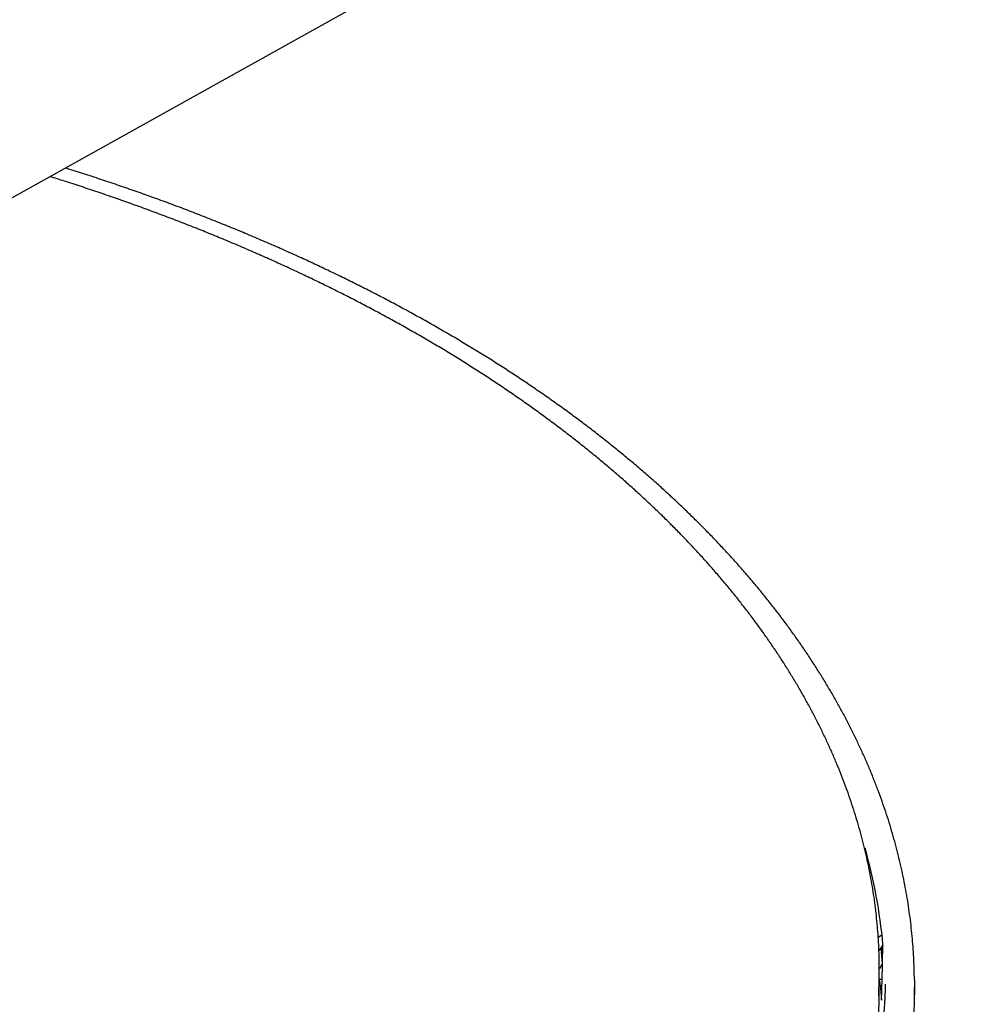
# Model space of a CAD drawing. Header units: millimetres. Extents: x 8 to 1762, y 12 to 2754.
# Tile 12 of 38: x 1354 to 1429, y 1124 to 1201. Entities that reach past the tile are written whole.
import ezdxf

# ---------------------------------------------------------------- set-up
doc = ezdxf.new("R2010")
doc.units = ezdxf.units.MM

msp = doc.modelspace()

# ---------------------------------------------------------------- linework, layer by layer
at = {"color": 7, "linetype": 'Continuous', "lineweight": 30}
for p, q in [((1311.599, 1163.557), (1545.853, 1294.067)), ((1420.079, 1136.055), (1420.074, 1135.885)), ((1420.225, 1135.227), (1420.313, 1135.191)), ((1421.398, 1129.275), (1421.103, 1129.094)), ((1421.277, 1128.216), (1421.157, 1128.059)), ((1421.471, 1128.501), (1421.277, 1128.216)), ((1421.435, 1127.038), (1421.472, 1128.526)), ((1421.422, 1127.033), (1421.19, 1126.628)), ((1421.403, 1125.797), (1421.435, 1127.033)), ((1421.422, 1127.033), (1421.435, 1127.033)), ((1421.435, 1127.033), (1421.435, 1127.038)), ((1421.183, 1124.792), (1421.189, 1126.321)), ((1421.403, 1125.797), (1421.187, 1125.794)), ((1421.363, 1124.187), (1421.403, 1125.797)), ((1421.651, 1125.437), (1421.649, 1125.357)), ((1423.893, 1116.304), (1423.932, 1125.166))]:
    msp.add_line(p, q, dxfattribs=at)
at = {"color": 7, "linetype": 'Continuous', "lineweight": 30, "flags": 128}
for points in [[(1421.297, 1128.233), (1421.327, 1127.98), (1421.422, 1127.033)], [(1421.466, 1127.901), (1421.453, 1128.019), (1421.408, 1128.397)], [(1421.188, 1125.794), (1421.268, 1125.136), (1421.363, 1124.187)], [(1423.93, 1125.787), (1423.932, 1125.348), (1423.925, 1124.593)]]:
    msp.add_lwpolyline(points, dxfattribs=at)
at = {"color": 7, "linetype": 'Continuous', "lineweight": 30}
for centre, radius, start, end in [((1380.534, 1124.843), 41.104, 5.14192, 15.8302), ((1381.887, 1126.494), 39.302, 357.10194, 2.39022), ((1380.948, 1125.033), 40.235, 342.77453, 359.65626)]:
    msp.add_arc(centre, radius, start, end, dxfattribs=at)
for points, knots in [([(1423.927, 1125.803), (1423.926, 1125.949), (1423.923, 1126.376), (1423.898, 1127.085), (1423.854, 1127.929), (1423.792, 1128.774), (1423.714, 1129.619), (1423.617, 1130.464), (1423.503, 1131.309), (1423.372, 1132.154), (1423.224, 1132.998), (1423.057, 1133.843), (1422.874, 1134.687), (1422.673, 1135.531), (1422.454, 1136.374), (1422.218, 1137.216), (1421.964, 1138.057), (1421.693, 1138.897), (1421.404, 1139.736), (1421.098, 1140.574), (1420.774, 1141.41), (1420.432, 1142.245), (1420.073, 1143.078), (1419.697, 1143.909), (1419.303, 1144.738), (1418.892, 1145.565), (1418.463, 1146.389), (1418.018, 1147.212), (1417.554, 1148.031), (1417.074, 1148.848), (1416.576, 1149.662), (1416.062, 1150.473), (1415.53, 1151.281), (1414.981, 1152.086), (1414.415, 1152.887), (1413.833, 1153.685), (1413.233, 1154.479), (1412.617, 1155.269), (1411.985, 1156.055), (1411.336, 1156.837), (1410.67, 1157.615), (1409.988, 1158.388), (1409.29, 1159.157), (1408.576, 1159.921), (1407.846, 1160.681), (1407.1, 1161.436), (1406.338, 1162.185), (1405.56, 1162.93), (1404.767, 1163.669), (1403.958, 1164.403), (1403.134, 1165.132), (1402.295, 1165.855), (1401.441, 1166.572), (1400.572, 1167.284), (1399.688, 1167.99), (1398.79, 1168.689), (1397.877, 1169.383), (1396.949, 1170.07), (1396.007, 1170.751), (1395.051, 1171.426), (1394.081, 1172.094), (1393.097, 1172.755), (1392.1, 1173.41), (1391.089, 1174.058), (1390.064, 1174.699), (1389.026, 1175.333), (1387.975, 1175.96), (1386.911, 1176.58), (1385.834, 1177.193), (1384.744, 1177.798), (1383.642, 1178.396), (1382.528, 1178.986), (1381.401, 1179.569), (1380.262, 1180.144), (1379.111, 1180.711), (1377.949, 1181.271), (1376.774, 1181.822), (1375.589, 1182.366), (1374.391, 1182.902), (1373.183, 1183.429), (1371.964, 1183.948), (1370.734, 1184.46), (1369.493, 1184.962), (1368.241, 1185.457), (1366.979, 1185.942), (1365.707, 1186.42), (1364.425, 1186.888), (1363.133, 1187.348), (1361.831, 1187.8), (1360.519, 1188.242), (1359.198, 1188.675), (1358.223, 1188.989), (1357.686, 1189.155), (1357.596, 1189.183)], [0, 0, 0, 0, 0.005633, 0.01647, 0.027316, 0.03817, 0.049033, 0.059905, 0.070786, 0.081678, 0.092579, 0.103491, 0.114413, 0.125346, 0.136289, 0.147243, 0.158208, 0.169184, 0.180171, 0.191169, 0.202177, 0.213196, 0.224226, 0.235265, 0.246316, 0.257376, 0.268445, 0.279524, 0.290613, 0.30171, 0.312816, 0.32393, 0.335052, 0.346182, 0.357319, 0.368463, 0.379614, 0.390772, 0.401935, 0.413104, 0.424279, 0.435459, 0.446644, 0.457833, 0.469027, 0.480224, 0.491426, 0.502631, 0.51384, 0.525051, 0.536266, 0.547483, 0.558703, 0.569926, 0.581151, 0.592377, 0.603606, 0.614837, 0.62607, 0.637304, 0.64854, 0.659777, 0.671016, 0.682257, 0.693498, 0.704741, 0.715986, 0.727232, 0.738479, 0.749728, 0.760978, 0.772229, 0.783482, 0.794737, 0.805993, 0.817251, 0.828511, 0.839772, 0.851036, 0.862301, 0.873569, 0.884839, 0.896112, 0.907387, 0.918666, 0.929947, 0.941232, 0.95252, 0.963812, 0.975109, 0.986409, 0.997714, 1, 1, 1, 1]), ([(1421.153, 1128.148), (1421.149, 1128.268), (1421.134, 1128.663), (1421.09, 1129.335), (1421.023, 1130.164), (1420.937, 1130.992), (1420.835, 1131.821), (1420.715, 1132.65), (1420.577, 1133.479), (1420.422, 1134.308), (1420.249, 1135.136), (1420.059, 1135.964), (1419.851, 1136.791), (1419.626, 1137.617), (1419.384, 1138.443), (1419.124, 1139.267), (1418.846, 1140.091), (1418.551, 1140.913), (1418.238, 1141.734), (1417.908, 1142.553), (1417.561, 1143.37), (1417.196, 1144.186), (1416.814, 1144.999), (1416.414, 1145.811), (1415.997, 1146.62), (1415.563, 1147.427), (1415.111, 1148.232), (1414.643, 1149.034), (1414.157, 1149.833), (1413.655, 1150.629), (1413.135, 1151.422), (1412.598, 1152.212), (1412.045, 1152.998), (1411.475, 1153.781), (1410.888, 1154.561), (1410.284, 1155.337), (1409.664, 1156.108), (1409.027, 1156.876), (1408.374, 1157.64), (1407.705, 1158.4), (1407.02, 1159.155), (1406.318, 1159.906), (1405.601, 1160.652), (1404.868, 1161.393), (1404.119, 1162.129), (1403.354, 1162.861), (1402.574, 1163.587), (1401.778, 1164.309), (1400.968, 1165.024), (1400.141, 1165.735), (1399.3, 1166.44), (1398.444, 1167.139), (1397.573, 1167.833), (1396.688, 1168.52), (1395.788, 1169.202), (1394.873, 1169.877), (1393.944, 1170.547), (1393.001, 1171.21), (1392.044, 1171.867), (1391.074, 1172.517), (1390.089, 1173.161), (1389.091, 1173.798), (1388.079, 1174.428), (1387.054, 1175.051), (1386.016, 1175.667), (1384.965, 1176.277), (1383.901, 1176.879), (1382.824, 1177.474), (1381.735, 1178.062), (1380.633, 1178.642), (1379.519, 1179.215), (1378.393, 1179.78), (1377.254, 1180.337), (1376.104, 1180.887), (1374.943, 1181.429), (1373.77, 1181.963), (1372.585, 1182.49), (1371.389, 1183.008), (1370.183, 1183.518), (1368.965, 1184.019), (1367.737, 1184.513), (1366.498, 1184.998), (1365.248, 1185.475), (1363.989, 1185.943), (1362.719, 1186.403), (1361.439, 1186.854), (1360.149, 1187.297), (1358.85, 1187.73), (1357.6, 1188.137), (1356.778, 1188.395), (1356.396, 1188.515)], [0, 0, 0, 0, 0.004853, 0.016069, 0.027294, 0.038527, 0.049769, 0.06102, 0.072279, 0.083548, 0.094825, 0.106112, 0.117407, 0.128711, 0.140023, 0.151345, 0.162674, 0.174013, 0.185359, 0.196714, 0.208076, 0.219446, 0.230824, 0.242208, 0.2536, 0.264999, 0.276405, 0.287816, 0.299234, 0.310658, 0.322088, 0.333523, 0.344963, 0.356408, 0.367858, 0.379312, 0.390771, 0.402234, 0.4137, 0.425171, 0.436645, 0.448122, 0.459602, 0.471085, 0.482571, 0.49406, 0.505551, 0.517045, 0.528541, 0.540039, 0.551539, 0.563041, 0.574545, 0.586051, 0.597558, 0.609068, 0.620578, 0.632091, 0.643605, 0.655121, 0.666638, 0.678156, 0.689676, 0.701198, 0.712721, 0.724246, 0.735772, 0.7473, 0.75883, 0.770361, 0.781895, 0.79343, 0.804967, 0.816506, 0.828047, 0.839591, 0.851137, 0.862685, 0.874237, 0.885791, 0.897348, 0.908908, 0.920472, 0.932039, 0.94361, 0.955185, 0.966765, 0.97835, 0.989939, 1, 1, 1, 1]), ([(1421.651, 1125.437), (1421.65, 1125.367), (1421.647, 1125.219), (1421.641, 1124.972), (1421.631, 1124.692), (1421.617, 1124.379), (1421.595, 1123.997), (1421.565, 1123.553), (1421.524, 1123.043), (1421.471, 1122.488), (1421.406, 1121.888), (1421.325, 1121.241), (1421.228, 1120.558), (1421.113, 1119.841), (1420.978, 1119.09), (1420.822, 1118.305), (1420.642, 1117.486), (1420.435, 1116.634), (1420.204, 1115.763), (1419.927, 1114.801), (1419.601, 1113.769), (1419.223, 1112.675), (1418.813, 1111.58), (1418.37, 1110.488), (1417.896, 1109.399), (1417.404, 1108.345), (1416.997, 1107.524), (1416.687, 1106.925), (1416.483, 1106.539), (1416.278, 1106.158), (1416.071, 1105.782), (1415.862, 1105.411), (1415.654, 1105.047), (1415.45, 1104.698), (1415.249, 1104.358), (1415.055, 1104.037), (1414.87, 1103.736), (1414.706, 1103.473), (1414.569, 1103.255), (1414.457, 1103.079), (1414.369, 1102.942), (1414.297, 1102.83), (1414.239, 1102.74), (1414.173, 1102.639), (1414.094, 1102.517), (1413.984, 1102.351), (1413.855, 1102.157), (1413.704, 1101.931), (1413.529, 1101.674), (1413.332, 1101.386), (1413.108, 1101.065), (1412.862, 1100.718), (1412.594, 1100.344), (1412.301, 1099.944), (1411.983, 1099.518), (1411.64, 1099.066), (1411.27, 1098.589), (1410.872, 1098.087), (1410.447, 1097.563), (1409.996, 1097.018), (1409.517, 1096.454), (1409.007, 1095.866), (1408.459, 1095.251), (1407.87, 1094.606), (1407.236, 1093.93), (1406.556, 1093.226), (1405.83, 1092.494), (1405.059, 1091.739), (1404.242, 1090.964), (1403.379, 1090.169), (1402.462, 1089.35), (1401.525, 1088.541), (1400.573, 1087.743), (1399.609, 1086.958), (1398.595, 1086.157), (1397.53, 1085.343), (1396.413, 1084.514), (1395.242, 1083.674), (1394.015, 1082.822), (1392.723, 1081.954), (1391.363, 1081.071), (1389.933, 1080.176), (1388.439, 1079.273), (1386.878, 1078.365), (1385.25, 1077.452), (1383.624, 1076.576), (1382.004, 1075.734), (1380.397, 1074.929), (1378.967, 1074.238), (1377.731, 1073.659), (1376.716, 1073.193), (1375.71, 1072.742), (1374.725, 1072.31), (1373.769, 1071.9), (1372.843, 1071.51), (1371.954, 1071.144), (1371.104, 1070.799), (1370.297, 1070.479), (1369.534, 1070.181), (1368.816, 1069.904), (1368.137, 1069.647), (1367.463, 1069.395), (1366.799, 1069.151), (1366.152, 1068.917), (1365.566, 1068.707), (1365.04, 1068.521), (1364.575, 1068.358), (1364.187, 1068.224), (1363.872, 1068.116), (1363.62, 1068.03), (1363.41, 1067.958), (1363.232, 1067.898), (1363.048, 1067.836), (1362.835, 1067.765), (1362.576, 1067.678), (1362.251, 1067.57), (1361.857, 1067.441), (1361.389, 1067.288), (1360.876, 1067.123), (1360.28, 1066.933), (1359.593, 1066.717), (1358.808, 1066.474), (1357.959, 1066.217), (1357.044, 1065.945), (1356.063, 1065.66), (1355.087, 1065.383), (1354.123, 1065.115), (1353.18, 1064.859), (1352.191, 1064.596), (1351.156, 1064.328), (1350.08, 1064.057), (1348.757, 1063.731), (1347.184, 1063.359), (1345.357, 1062.945), (1343.44, 1062.532), (1341.43, 1062.121), (1339.325, 1061.716), (1337.169, 1061.326), (1334.963, 1060.952), (1332.775, 1060.608), (1330.611, 1060.291), (1328.474, 1060.002), (1326.295, 1059.731), (1324.076, 1059.479), (1321.816, 1059.248), (1319.516, 1059.038), (1317.096, 1058.844), (1314.555, 1058.671), (1311.889, 1058.522), (1309.179, 1058.405), (1306.424, 1058.321), (1303.712, 1058.274), (1301.048, 1058.26), (1298.434, 1058.279), (1295.789, 1058.329), (1293.112, 1058.413), (1290.406, 1058.532), (1287.671, 1058.687), (1285.111, 1058.865), (1282.728, 1059.058), (1280.528, 1059.26), (1278.337, 1059.483), (1276.175, 1059.727), (1274.065, 1059.986), (1272.011, 1060.26), (1270.013, 1060.547), (1268.071, 1060.845), (1266.186, 1061.152), (1264.356, 1061.468), (1262.58, 1061.792), (1260.869, 1062.119), (1259.221, 1062.45), (1257.635, 1062.782), (1256.1, 1063.116), (1254.527, 1063.472), (1252.923, 1063.85), (1251.295, 1064.249), (1249.737, 1064.646), (1248.249, 1065.038), (1246.829, 1065.425), (1245.497, 1065.8), (1244.249, 1066.161), (1243.083, 1066.508), (1241.976, 1066.845), (1240.928, 1067.172), (1239.939, 1067.487), (1239.007, 1067.79), (1238.132, 1068.081), (1237.343, 1068.347), (1236.634, 1068.59), (1235.997, 1068.812), (1235.393, 1069.025), (1234.917, 1069.194), (1234.562, 1069.322), (1234.319, 1069.41), (1234.082, 1069.496), (1233.85, 1069.58), (1233.625, 1069.663), (1233.413, 1069.741), (1233.229, 1069.809), (1233.077, 1069.866), (1232.939, 1069.917), (1232.791, 1069.972), (1232.621, 1070.036), (1232.428, 1070.109), (1232.162, 1070.209), (1231.814, 1070.342), (1231.371, 1070.511), (1230.861, 1070.709), (1230.294, 1070.931), (1229.685, 1071.172), (1229.062, 1071.422), (1228.43, 1071.68), (1227.612, 1072.017), (1226.603, 1072.44), (1225.4, 1072.958), (1224.167, 1073.502), (1222.907, 1074.073), (1221.593, 1074.684), (1220.227, 1075.338), (1218.809, 1076.037), (1217.368, 1076.769), (1215.904, 1077.537), (1214.421, 1078.34), (1213.032, 1079.117), (1211.738, 1079.864), (1210.541, 1080.573), (1209.337, 1081.307), (1208.128, 1082.065), (1206.913, 1082.85), (1205.654, 1083.687), (1204.351, 1084.582), (1203.006, 1085.539), (1201.657, 1086.533), (1200.307, 1087.565), (1198.959, 1088.637), (1197.616, 1089.747), (1196.32, 1090.865), (1195.07, 1091.987), (1193.868, 1093.112), (1192.68, 1094.272), (1191.509, 1095.466), (1190.359, 1096.696), (1189.288, 1097.898), (1188.294, 1099.067), (1187.373, 1100.199), (1186.475, 1101.358), (1185.813, 1102.256), (1185.367, 1102.882), (1185.124, 1103.227), (1184.884, 1103.574), (1184.646, 1103.924), (1184.414, 1104.27), (1184.195, 1104.602), (1183.983, 1104.927), (1183.784, 1105.238), (1183.599, 1105.531), (1183.438, 1105.79), (1183.301, 1106.012), (1183.187, 1106.199), (1183.089, 1106.361), (1183.004, 1106.504), (1182.926, 1106.635), (1182.856, 1106.752), (1182.789, 1106.866), (1182.718, 1106.987), (1182.632, 1107.135), (1182.528, 1107.314), (1182.408, 1107.525), (1182.274, 1107.762), (1182.117, 1108.043), (1181.936, 1108.372), (1181.731, 1108.753), (1181.511, 1109.171), (1181.277, 1109.624), (1181.031, 1110.115), (1180.778, 1110.634), (1180.52, 1111.181), (1180.258, 1111.754), (1179.99, 1112.362), (1179.718, 1113.005), (1179.415, 1113.752), (1179.093, 1114.591), (1178.763, 1115.508), (1178.424, 1116.521), (1178.084, 1117.628), (1177.755, 1118.825), (1177.466, 1120.009), (1177.201, 1121.253), (1176.967, 1122.553), (1176.77, 1123.907), (1176.623, 1125.239), (1176.526, 1126.448), (1176.497, 1127.212), (1176.484, 1127.54)], [0, 0, 0, 0, 0.001084, 0.002298, 0.003644, 0.005121, 0.00672, 0.008944, 0.011312, 0.013822, 0.016671, 0.019685, 0.022862, 0.026204, 0.029711, 0.033381, 0.037216, 0.041216, 0.045367, 0.0495, 0.054808, 0.059995, 0.065062, 0.070423, 0.075643, 0.080722, 0.085659, 0.08756, 0.08944, 0.091297, 0.093133, 0.094947, 0.096739, 0.098481, 0.100089, 0.101749, 0.103232, 0.104536, 0.105662, 0.106469, 0.10715, 0.107706, 0.108138, 0.108489, 0.109201, 0.109961, 0.110971, 0.112101, 0.11335, 0.114822, 0.11643, 0.118177, 0.120061, 0.122082, 0.124241, 0.126537, 0.12897, 0.131541, 0.134249, 0.137043, 0.13997, 0.143029, 0.14622, 0.149623, 0.1532, 0.156951, 0.160876, 0.164974, 0.169169, 0.173532, 0.178062, 0.18276, 0.187097, 0.191567, 0.196171, 0.200909, 0.205781, 0.210787, 0.215926, 0.221199, 0.226708, 0.232355, 0.238141, 0.244065, 0.250129, 0.256332, 0.261905, 0.267585, 0.273373, 0.276835, 0.28033, 0.283747, 0.287025, 0.290221, 0.293274, 0.296184, 0.29895, 0.301574, 0.30401, 0.306309, 0.30847, 0.310492, 0.31272, 0.314752, 0.316587, 0.318227, 0.319672, 0.32092, 0.321832, 0.322602, 0.323249, 0.323781, 0.324247, 0.324944, 0.325747, 0.326633, 0.327932, 0.329361, 0.33092, 0.332608, 0.334787, 0.33715, 0.339697, 0.342427, 0.345341, 0.348439, 0.351083, 0.353848, 0.356732, 0.359738, 0.362864, 0.366066, 0.37117, 0.376365, 0.38165, 0.387412, 0.393277, 0.399246, 0.405318, 0.411494, 0.417197, 0.422987, 0.428861, 0.434821, 0.440866, 0.446997, 0.453213, 0.460149, 0.467188, 0.474331, 0.481577, 0.488927, 0.495698, 0.502554, 0.509496, 0.516523, 0.523635, 0.530833, 0.538117, 0.543899, 0.549734, 0.555605, 0.561376, 0.56702, 0.572536, 0.577925, 0.583174, 0.588297, 0.593292, 0.59816, 0.602902, 0.607434, 0.611844, 0.616132, 0.620297, 0.625095, 0.62972, 0.634171, 0.638448, 0.642552, 0.646481, 0.65007, 0.653501, 0.656773, 0.659887, 0.662843, 0.66564, 0.66828, 0.67076, 0.672812, 0.67475, 0.676601, 0.67837, 0.679137, 0.679887, 0.68062, 0.681337, 0.682036, 0.682719, 0.68331, 0.683752, 0.684139, 0.684598, 0.685129, 0.685734, 0.68641, 0.687621, 0.68901, 0.690579, 0.692448, 0.694392, 0.696377, 0.698405, 0.700474, 0.704272, 0.708203, 0.712268, 0.716465, 0.720796, 0.725534, 0.730421, 0.735459, 0.740645, 0.745982, 0.751468, 0.755883, 0.760391, 0.764991, 0.769683, 0.774468, 0.779362, 0.784837, 0.790455, 0.796216, 0.802118, 0.808163, 0.814351, 0.820681, 0.826608, 0.832655, 0.838822, 0.845108, 0.851514, 0.858039, 0.863695, 0.869437, 0.875267, 0.881183, 0.88289, 0.884603, 0.886324, 0.888051, 0.889784, 0.891436, 0.89296, 0.894574, 0.896013, 0.897276, 0.898364, 0.899276, 0.900013, 0.900729, 0.901361, 0.901923, 0.902437, 0.903022, 0.903694, 0.904598, 0.905622, 0.906768, 0.908035, 0.909701, 0.911539, 0.913548, 0.915729, 0.918081, 0.920604, 0.923183, 0.925918, 0.928811, 0.931862, 0.93507, 0.939428, 0.94376, 0.948051, 0.953735, 0.959348, 0.964889, 0.970358, 0.976775, 0.983091, 0.989304, 0.995416, 1, 1, 1, 1])]:
    msp.add_open_spline(points, degree=3, knots=knots, dxfattribs=at)

doc.saveas('drawing.dxf')
